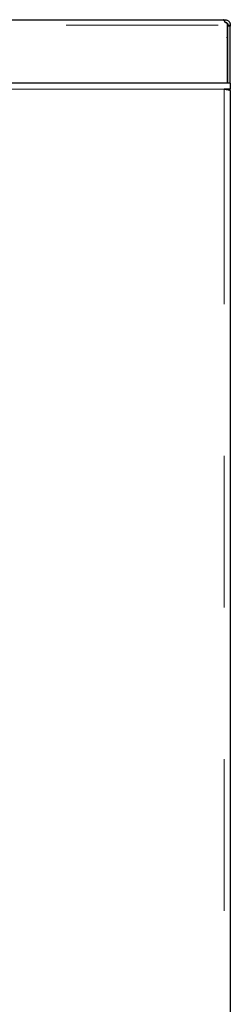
# Model space of a CAD drawing. Header units: millimetres. Extents: x 19 to 257, y 78 to 173.
# Tile 20 of 76: x 59.4 to 61.16, y 100.54 to 108.78. Entities that reach past the tile are written whole.
import ezdxf

# ---------------------------------------------------------------- set-up
doc = ezdxf.new("R2010")
doc.units = ezdxf.units.MM
doc.linetypes.add('PHANTOM', pattern=[12.7, 6.35, -1.27, 1.27, -1.27, 1.27, -1.27])

msp = doc.modelspace()

# ---------------------------------------------------------------- linework, layer by layer
at = {"color": 7, "linetype": 'Continuous', "lineweight": 25}
for p, q in [((24.1787, 108.7791), (61.0999, 108.7791)), ((61.0999, 108.7791), (61.1103, 108.7791)), ((61.1103, 108.7591), (61.1103, 108.7791)), ((61.1299, 108.7504), (61.1299, 108.7341)), ((61.1299, 108.7341), (61.1299, 108.2484)), ((61.1353, 108.7341), (61.1553, 108.7341)), ((61.1353, 108.7341), (61.1353, 108.7238)), ((61.1553, 108.7238), (61.1353, 108.7238)), ((61.1353, 108.2484), (61.1353, 108.7238)), ((61.1553, 108.7341), (61.1553, 108.7238)), ((61.1553, 108.2484), (61.1553, 108.7238)), ((61.1353, 108.5991), (61.1299, 108.6329)), ((61.1353, 108.5991), (61.1299, 108.5991)), ((61.1053, 108.2484), (47.6353, 108.2484)), ((61.1553, 108.2484), (61.1053, 108.2484)), ((61.1553, 108.2484), (61.1553, 108.1984)), ((61.1553, 108.1984), (61.1053, 108.1984)), ((61.1299, 108.1984), (61.1299, 108.1937)), ((61.1303, 108.1936), (61.1303, 108.1984)), ((61.1553, 108.1842), (61.1553, 108.1984)), ((61.1553, 108.1842), (61.1553, 80.9984))]:
    msp.add_line(p, q, dxfattribs=at)
at = {"color": 8, "linetype": 'PHANTOM', "lineweight": 18}
for p, q in [((24.2238, 108.7341), (61.1299, 108.7341)), ((61.1053, 108.1984), (47.6353, 108.1984)), ((61.1053, 80.9984), (61.1053, 108.1984))]:
    msp.add_line(p, q, dxfattribs=at)
at = {"color": 7, "linetype": 'Continuous', "lineweight": 25}
for points, knots in [([(61.1299, 108.7504), (61.1279, 108.7506), (61.1238, 108.751), (61.118, 108.7541), (61.1128, 108.7586), (61.1083, 108.7641), (61.1047, 108.7698), (61.102, 108.7748), (61.1002, 108.7784), (61.1, 108.7789), (61.0999, 108.7791)], [0, 0, 0, 0, 0.088504, 0.183959, 0.29106, 0.411848, 0.545627, 0.690513, 0.84195, 1, 1, 1, 1]), ([(61.1103, 108.7791), (61.1128, 108.779), (61.1182, 108.7788), (61.1266, 108.7764), (61.1349, 108.7722), (61.1423, 108.7662), (61.1484, 108.7587), (61.1525, 108.7505), (61.1549, 108.7421), (61.1552, 108.7367), (61.1553, 108.7341)], [0, 0, 0, 0, 0.115357, 0.238994, 0.368157, 0.499961, 0.631834, 0.760896, 0.883224, 1, 1, 1, 1]), ([(61.1103, 108.7591), (61.1117, 108.7591), (61.1145, 108.759), (61.1192, 108.7577), (61.1239, 108.7553), (61.1281, 108.752), (61.1315, 108.7478), (61.1338, 108.7431), (61.1351, 108.7384), (61.1352, 108.7356), (61.1353, 108.7341)], [0, 0, 0, 0, 0.124768, 0.249935, 0.375106, 0.499953, 0.62487, 0.749924, 0.87376, 1, 1, 1, 1]), ([(61.1053, 108.1984), (61.111, 108.1974), (61.1224, 108.1953), (61.1376, 108.1922), (61.1489, 108.1891), (61.1545, 108.1865), (61.1551, 108.1848), (61.1553, 108.1842)], [0, 0, 0, 0, 0.218145, 0.436316, 0.654476, 0.872655, 1, 1, 1, 1])]:
    msp.add_open_spline(points, degree=3, knots=knots, dxfattribs=at)

doc.saveas('drawing.dxf')
